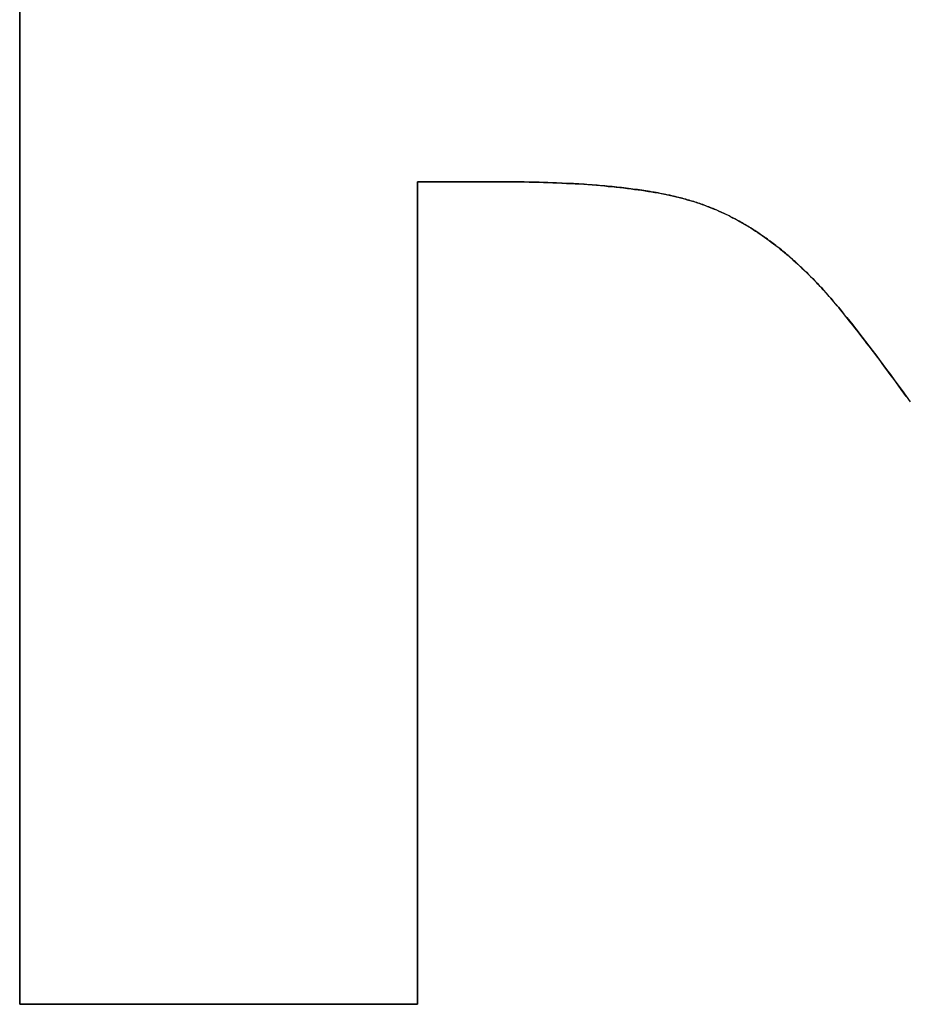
# Model space of a CAD drawing. Extents: x -4.2 to 4.1, y -6.8 to 5.8.
# Tile 61 of 214: x -2.6836 to -2.6273, y -4.1246 to -4.0621. Entities that reach past the tile are written whole.
import ezdxf

# ---------------------------------------------------------------- set-up
doc = ezdxf.new("R2010")
doc.units = 0
doc.layers.get('0').update_dxf_attribs({"linetype": 'CONTINUOUS'})

# ---------------------------------------------------------------- blocks, each defined once
blk = doc.blocks.new('*U1')
for p, q in [((-2.683601, -4.124623, 4.435), (-2.683601, -3.999623, 4.435)), ((-2.683601, -3.999623, 4.4349), (-2.683601, -4.124623, 4.4349)), ((-2.658353, -4.072413, 4.435), (-2.658353, -4.124623, 4.435)), ((-2.653208, -4.072413, 4.435), (-2.658353, -4.072413, 4.435)), ((-2.658353, -4.124623, 4.4349), (-2.658353, -4.072413, 4.4349)), ((-2.658353, -4.072413, 4.4349), (-2.653208, -4.072413, 4.4349)), ((-2.653208, -4.072413, 4.435), (-2.653208, -4.072413, 4.4349)), ((-2.658353, -4.124623, 4.435), (-2.683601, -4.124623, 4.435)), ((-2.683601, -4.124623, 4.4349), (-2.658353, -4.124623, 4.4349))]:
    blk.add_line(p, q)
at = {"extrusion": (1, 0, 0)}
for p, q in [((-2.683601, -4.124623, 4.435), (-2.683601, -3.999623, 4.435)), ((-2.683601, -3.999623, 4.4349), (-2.683601, -4.124623, 4.4349)), ((-2.683601, -4.124623, 4.435), (-2.683601, -4.124623, 4.4349))]:
    blk.add_line(p, q, dxfattribs=at)
at = {"extrusion": (0, 1, 0)}
for p, q in [((-2.653208, -4.072413, 4.435), (-2.658353, -4.072413, 4.435)), ((-2.658353, -4.072413, 4.435), (-2.658353, -4.072413, 4.4349)), ((-2.658353, -4.072413, 4.4349), (-2.653208, -4.072413, 4.4349)), ((-2.653208, -4.072413, 4.435), (-2.653208, -4.072413, 4.4349)), ((-2.658353, -4.124623, 4.435), (-2.683601, -4.124623, 4.435)), ((-2.683601, -4.124623, 4.435), (-2.683601, -4.124623, 4.4349)), ((-2.683601, -4.124623, 4.4349), (-2.658353, -4.124623, 4.4349)), ((-2.658353, -4.124623, 4.435), (-2.658353, -4.124623, 4.4349))]:
    blk.add_line(p, q, dxfattribs=at)
at = {"extrusion": (-1, 0, 0)}
for p, q in [((-2.658353, -4.072413, 4.435), (-2.658353, -4.124623, 4.435)), ((-2.658353, -4.072413, 4.435), (-2.658353, -4.072413, 4.4349)), ((-2.658353, -4.124623, 4.4349), (-2.658353, -4.072413, 4.4349)), ((-2.658353, -4.124623, 4.435), (-2.658353, -4.124623, 4.4349))]:
    blk.add_line(p, q, dxfattribs=at)
for points in [[(-2.62734, -4.08604, 4.435), (-2.6275, -4.08582, 4.435), (-2.62766, -4.0856, 4.435), (-2.62781, -4.08538, 4.435), (-2.62797, -4.08517, 4.435), (-2.62812, -4.08496, 4.435), (-2.62827, -4.08475, 4.435), (-2.62843, -4.08455, 4.435), (-2.62857, -4.08434, 4.435), (-2.62872, -4.08415, 4.435), (-2.62887, -4.08395, 4.435), (-2.62901, -4.08376, 4.435), (-2.62915, -4.08357, 4.435), (-2.62929, -4.08338, 4.435), (-2.62943, -4.0832, 4.435), (-2.62957, -4.08302, 4.435), (-2.6297, -4.08284, 4.435), (-2.62984, -4.08267, 4.435), (-2.62997, -4.08249, 4.435), (-2.6301, -4.08233, 4.435), (-2.63023, -4.08216, 4.435), (-2.63035, -4.082, 4.435), (-2.63048, -4.08184, 4.435), (-2.6306, -4.08168, 4.435), (-2.63072, -4.08153, 4.435), (-2.63084, -4.08138, 4.435), (-2.63096, -4.08123, 4.435), (-2.63107, -4.08108, 4.435), (-2.63119, -4.08094, 4.435), (-2.6313, -4.0808, 4.435), (-2.63141, -4.08067, 4.435), (-2.63152, -4.08053, 4.435), (-2.63163, -4.0804, 4.435), (-2.63173, -4.08028, 4.435), (-2.63184, -4.08015, 4.435), (-2.63194, -4.08003, 4.435), (-2.63204, -4.07991, 4.435), (-2.63214, -4.0798, 4.435), (-2.63224, -4.07969, 4.435), (-2.63233, -4.07958, 4.435), (-2.63243, -4.07947, 4.435), (-2.63252, -4.07937, 4.435), (-2.63261, -4.07927, 4.435), (-2.6327, -4.07917, 4.435), (-2.63278, -4.07908, 4.435), (-2.63287, -4.07899, 4.435), (-2.63295, -4.0789, 4.435), (-2.63304, -4.07881, 4.435), (-2.63312, -4.07872, 4.435), (-2.6332, -4.07863, 4.435), (-2.63329, -4.07855, 4.435), (-2.63337, -4.07846, 4.435), (-2.63346, -4.07838, 4.435), (-2.63354, -4.07829, 4.435), (-2.63363, -4.07821, 4.435), (-2.63371, -4.07812, 4.435), (-2.6338, -4.07804, 4.435), (-2.63388, -4.07796, 4.435), (-2.63397, -4.07788, 4.435), (-2.63406, -4.0778, 4.435), (-2.63414, -4.07772, 4.435), (-2.63423, -4.07764, 4.435), (-2.63431, -4.07756, 4.435), (-2.6344, -4.07748, 4.435), (-2.63449, -4.0774, 4.435), (-2.63457, -4.07733, 4.435), (-2.63466, -4.07725, 4.435), (-2.63475, -4.07718, 4.435), (-2.63483, -4.0771, 4.435), (-2.63492, -4.07703, 4.435), (-2.63501, -4.07695, 4.435), (-2.63509, -4.07688, 4.435), (-2.63518, -4.07681, 4.435), (-2.63527, -4.07674, 4.435), (-2.63535, -4.07667, 4.435), (-2.63544, -4.0766, 4.435), (-2.63553, -4.07653, 4.435), (-2.63562, -4.07646, 4.435), (-2.63571, -4.07639, 4.435), (-2.63579, -4.07633, 4.435), (-2.63588, -4.07626, 4.435), (-2.63597, -4.07619, 4.435), (-2.63606, -4.07613, 4.435), (-2.63615, -4.07606, 4.435), (-2.63624, -4.076, 4.435), (-2.63632, -4.07594, 4.435), (-2.63641, -4.07588, 4.435), (-2.6365, -4.07581, 4.435), (-2.63659, -4.07575, 4.435), (-2.63668, -4.07569, 4.435), (-2.63677, -4.07563, 4.435), (-2.63686, -4.07557, 4.435), (-2.63695, -4.07551, 4.435), (-2.63704, -4.07546, 4.435), (-2.63713, -4.0754, 4.435), (-2.63722, -4.07534, 4.435), (-2.63731, -4.07529, 4.435), (-2.6374, -4.07523, 4.435), (-2.63749, -4.07518, 4.435), (-2.63758, -4.07512, 4.435), (-2.63767, -4.07507, 4.435), (-2.63776, -4.07502, 4.435), (-2.63785, -4.07497, 4.435), (-2.63794, -4.07492, 4.435), (-2.63803, -4.07487, 4.435), (-2.63812, -4.07482, 4.435), (-2.63822, -4.07477, 4.435), (-2.63831, -4.07472, 4.435), (-2.6384, -4.07467, 4.435), (-2.63849, -4.07463, 4.435), (-2.63858, -4.07458, 4.435), (-2.63867, -4.07453, 4.435), (-2.63877, -4.07449, 4.435), (-2.63886, -4.07444, 4.435), (-2.63895, -4.0744, 4.435), (-2.63904, -4.07436, 4.435), (-2.63913, -4.07432, 4.435), (-2.63923, -4.07427, 4.435), (-2.63932, -4.07423, 4.435), (-2.63941, -4.07419, 4.435), (-2.63951, -4.07415, 4.435), (-2.6396, -4.07411, 4.435), (-2.63969, -4.07408, 4.435), (-2.63979, -4.07404, 4.435), (-2.63988, -4.074, 4.435), (-2.63997, -4.07397, 4.435), (-2.64007, -4.07393, 4.435), (-2.64016, -4.07389, 4.435), (-2.64025, -4.07386, 4.435), (-2.64035, -4.07383, 4.435), (-2.64044, -4.07379, 4.435), (-2.64054, -4.07376, 4.435), (-2.64063, -4.07373, 4.435), (-2.64073, -4.0737, 4.435), (-2.64083, -4.07367, 4.435), (-2.64093, -4.07364, 4.435), (-2.64103, -4.07361, 4.435), (-2.64113, -4.07358, 4.435), (-2.64124, -4.07355, 4.435), (-2.64134, -4.07352, 4.435), (-2.64145, -4.07349, 4.435), (-2.64156, -4.07346, 4.435), (-2.64167, -4.07343, 4.435), (-2.64178, -4.0734, 4.435), (-2.64189, -4.07338, 4.435), (-2.642, -4.07335, 4.435), (-2.64212, -4.07332, 4.435), (-2.64223, -4.0733, 4.435), (-2.64235, -4.07327, 4.435), (-2.64247, -4.07325, 4.435), (-2.64259, -4.07322, 4.435), (-2.64271, -4.0732, 4.435), (-2.64283, -4.07317, 4.435), (-2.64296, -4.07315, 4.435), (-2.64308, -4.07312, 4.435), (-2.64321, -4.0731, 4.435), (-2.64334, -4.07308, 4.435), (-2.64346, -4.07306, 4.435), (-2.64359, -4.07303, 4.435), (-2.64373, -4.07301, 4.435), (-2.64386, -4.07299, 4.435), (-2.64399, -4.07297, 4.435), (-2.64413, -4.07295, 4.435), (-2.64427, -4.07293, 4.435), (-2.6444, -4.07291, 4.435), (-2.64454, -4.07289, 4.435), (-2.64469, -4.07287, 4.435), (-2.64483, -4.07285, 4.435), (-2.64497, -4.07284, 4.435), (-2.64512, -4.07282, 4.435), (-2.64526, -4.0728, 4.435), (-2.64541, -4.07278, 4.435), (-2.64556, -4.07277, 4.435), (-2.64571, -4.07275, 4.435), (-2.64586, -4.07273, 4.435), (-2.64601, -4.07272, 4.435), (-2.64617, -4.0727, 4.435), (-2.64632, -4.07269, 4.435), (-2.64648, -4.07267, 4.435), (-2.64664, -4.07266, 4.435), (-2.6468, -4.07265, 4.435), (-2.64696, -4.07263, 4.435), (-2.64712, -4.07262, 4.435), (-2.64728, -4.07261, 4.435), (-2.64745, -4.0726, 4.435), (-2.64761, -4.07258, 4.435), (-2.64778, -4.07257, 4.435), (-2.64795, -4.07256, 4.435), (-2.64812, -4.07255, 4.435), (-2.64829, -4.07254, 4.435), (-2.64846, -4.07253, 4.435), (-2.64864, -4.07252, 4.435), (-2.64881, -4.07251, 4.435), (-2.64899, -4.07251, 4.435), (-2.64917, -4.0725, 4.435), (-2.64935, -4.07249, 4.435), (-2.64953, -4.07248, 4.435), (-2.64971, -4.07247, 4.435), (-2.64989, -4.07247, 4.435), (-2.65008, -4.07246, 4.435), (-2.65026, -4.07246, 4.435), (-2.65045, -4.07245, 4.435), (-2.65064, -4.07244, 4.435), (-2.65083, -4.07244, 4.435), (-2.65102, -4.07244, 4.435), (-2.65121, -4.07243, 4.435), (-2.65141, -4.07243, 4.435), (-2.6516, -4.07242, 4.435), (-2.6518, -4.07242, 4.435), (-2.65199, -4.07242, 4.435), (-2.65219, -4.07242, 4.435), (-2.65239, -4.07242, 4.435), (-2.6526, -4.07241, 4.435), (-2.6528, -4.07241, 4.435), (-2.653, -4.07241, 4.435), (-2.65321, -4.07241, 4.435)], [(-2.62734, -4.08604, 4.435), (-2.6275, -4.08582, 4.435), (-2.62766, -4.0856, 4.435), (-2.62781, -4.08538, 4.435), (-2.62797, -4.08517, 4.435), (-2.62812, -4.08496, 4.435), (-2.62827, -4.08475, 4.435), (-2.62843, -4.08455, 4.435), (-2.62857, -4.08434, 4.435), (-2.62872, -4.08415, 4.435), (-2.62887, -4.08395, 4.435), (-2.62901, -4.08376, 4.435), (-2.62915, -4.08357, 4.435), (-2.62929, -4.08338, 4.435), (-2.62943, -4.0832, 4.435), (-2.62957, -4.08302, 4.435), (-2.6297, -4.08284, 4.435), (-2.62984, -4.08267, 4.435), (-2.62997, -4.08249, 4.435), (-2.6301, -4.08233, 4.435), (-2.63023, -4.08216, 4.435), (-2.63035, -4.082, 4.435), (-2.63048, -4.08184, 4.435), (-2.6306, -4.08168, 4.435), (-2.63072, -4.08153, 4.435), (-2.63084, -4.08138, 4.435), (-2.63096, -4.08123, 4.435), (-2.63107, -4.08108, 4.435), (-2.63119, -4.08094, 4.435), (-2.6313, -4.0808, 4.435), (-2.63141, -4.08067, 4.435), (-2.63152, -4.08053, 4.435), (-2.63163, -4.0804, 4.435), (-2.63173, -4.08028, 4.435), (-2.63184, -4.08015, 4.435), (-2.63194, -4.08003, 4.435), (-2.63204, -4.07991, 4.435), (-2.63214, -4.0798, 4.435), (-2.63224, -4.07969, 4.435), (-2.63233, -4.07958, 4.435), (-2.63243, -4.07947, 4.435), (-2.63252, -4.07937, 4.435), (-2.63261, -4.07927, 4.435), (-2.6327, -4.07917, 4.435), (-2.63278, -4.07908, 4.435), (-2.63287, -4.07899, 4.435), (-2.63295, -4.0789, 4.435), (-2.63304, -4.07881, 4.435), (-2.63312, -4.07872, 4.435), (-2.6332, -4.07863, 4.435), (-2.63329, -4.07855, 4.435), (-2.63337, -4.07846, 4.435), (-2.63346, -4.07838, 4.435), (-2.63354, -4.07829, 4.435), (-2.63363, -4.07821, 4.435), (-2.63371, -4.07812, 4.435), (-2.6338, -4.07804, 4.435), (-2.63388, -4.07796, 4.435), (-2.63397, -4.07788, 4.435), (-2.63406, -4.0778, 4.435), (-2.63414, -4.07772, 4.435), (-2.63423, -4.07764, 4.435), (-2.63431, -4.07756, 4.435), (-2.6344, -4.07748, 4.435), (-2.63449, -4.0774, 4.435), (-2.63457, -4.07733, 4.435), (-2.63466, -4.07725, 4.435), (-2.63475, -4.07718, 4.435), (-2.63483, -4.0771, 4.435), (-2.63492, -4.07703, 4.435), (-2.63501, -4.07695, 4.435), (-2.63509, -4.07688, 4.435), (-2.63518, -4.07681, 4.435), (-2.63527, -4.07674, 4.435), (-2.63535, -4.07667, 4.435), (-2.63544, -4.0766, 4.435), (-2.63553, -4.07653, 4.435), (-2.63562, -4.07646, 4.435), (-2.63571, -4.07639, 4.435), (-2.63579, -4.07633, 4.435), (-2.63588, -4.07626, 4.435), (-2.63597, -4.07619, 4.435), (-2.63606, -4.07613, 4.435), (-2.63615, -4.07606, 4.435), (-2.63624, -4.076, 4.435), (-2.63632, -4.07594, 4.435), (-2.63641, -4.07588, 4.435), (-2.6365, -4.07581, 4.435), (-2.63659, -4.07575, 4.435), (-2.63668, -4.07569, 4.435), (-2.63677, -4.07563, 4.435), (-2.63686, -4.07557, 4.435), (-2.63695, -4.07551, 4.435), (-2.63704, -4.07546, 4.435), (-2.63713, -4.0754, 4.435), (-2.63722, -4.07534, 4.435), (-2.63731, -4.07529, 4.435), (-2.6374, -4.07523, 4.435), (-2.63749, -4.07518, 4.435), (-2.63758, -4.07512, 4.435), (-2.63767, -4.07507, 4.435), (-2.63776, -4.07502, 4.435), (-2.63785, -4.07497, 4.435), (-2.63794, -4.07492, 4.435), (-2.63803, -4.07487, 4.435), (-2.63812, -4.07482, 4.435), (-2.63822, -4.07477, 4.435), (-2.63831, -4.07472, 4.435), (-2.6384, -4.07467, 4.435), (-2.63849, -4.07463, 4.435), (-2.63858, -4.07458, 4.435), (-2.63867, -4.07453, 4.435), (-2.63877, -4.07449, 4.435), (-2.63886, -4.07444, 4.435), (-2.63895, -4.0744, 4.435), (-2.63904, -4.07436, 4.435), (-2.63913, -4.07432, 4.435), (-2.63923, -4.07427, 4.435), (-2.63932, -4.07423, 4.435), (-2.63941, -4.07419, 4.435), (-2.63951, -4.07415, 4.435), (-2.6396, -4.07411, 4.435), (-2.63969, -4.07408, 4.435), (-2.63979, -4.07404, 4.435), (-2.63988, -4.074, 4.435), (-2.63997, -4.07397, 4.435), (-2.64007, -4.07393, 4.435), (-2.64016, -4.07389, 4.435), (-2.64025, -4.07386, 4.435), (-2.64035, -4.07383, 4.435), (-2.64044, -4.07379, 4.435), (-2.64054, -4.07376, 4.435), (-2.64063, -4.07373, 4.435), (-2.64073, -4.0737, 4.435), (-2.64083, -4.07367, 4.435), (-2.64093, -4.07364, 4.435), (-2.64103, -4.07361, 4.435), (-2.64113, -4.07358, 4.435), (-2.64124, -4.07355, 4.435), (-2.64134, -4.07352, 4.435), (-2.64145, -4.07349, 4.435), (-2.64156, -4.07346, 4.435), (-2.64167, -4.07343, 4.435), (-2.64178, -4.0734, 4.435), (-2.64189, -4.07338, 4.435), (-2.642, -4.07335, 4.435), (-2.64212, -4.07332, 4.435), (-2.64223, -4.0733, 4.435), (-2.64235, -4.07327, 4.435), (-2.64247, -4.07325, 4.435), (-2.64259, -4.07322, 4.435), (-2.64271, -4.0732, 4.435), (-2.64283, -4.07317, 4.435), (-2.64296, -4.07315, 4.435), (-2.64308, -4.07312, 4.435), (-2.64321, -4.0731, 4.435), (-2.64334, -4.07308, 4.435), (-2.64346, -4.07306, 4.435), (-2.64359, -4.07303, 4.435), (-2.64373, -4.07301, 4.435), (-2.64386, -4.07299, 4.435), (-2.64399, -4.07297, 4.435), (-2.64413, -4.07295, 4.435), (-2.64427, -4.07293, 4.435), (-2.6444, -4.07291, 4.435), (-2.64454, -4.07289, 4.435), (-2.64469, -4.07287, 4.435), (-2.64483, -4.07285, 4.435), (-2.64497, -4.07284, 4.435), (-2.64512, -4.07282, 4.435), (-2.64526, -4.0728, 4.435), (-2.64541, -4.07278, 4.435), (-2.64556, -4.07277, 4.435), (-2.64571, -4.07275, 4.435), (-2.64586, -4.07273, 4.435), (-2.64601, -4.07272, 4.435), (-2.64617, -4.0727, 4.435), (-2.64632, -4.07269, 4.435), (-2.64648, -4.07267, 4.435), (-2.64664, -4.07266, 4.435), (-2.6468, -4.07265, 4.435), (-2.64696, -4.07263, 4.435), (-2.64712, -4.07262, 4.435), (-2.64728, -4.07261, 4.435), (-2.64745, -4.0726, 4.435), (-2.64761, -4.07258, 4.435), (-2.64778, -4.07257, 4.435), (-2.64795, -4.07256, 4.435), (-2.64812, -4.07255, 4.435), (-2.64829, -4.07254, 4.435), (-2.64846, -4.07253, 4.435), (-2.64864, -4.07252, 4.435), (-2.64881, -4.07251, 4.435), (-2.64899, -4.07251, 4.435), (-2.64917, -4.0725, 4.435), (-2.64935, -4.07249, 4.435), (-2.64953, -4.07248, 4.435), (-2.64971, -4.07247, 4.435), (-2.64989, -4.07247, 4.435), (-2.65008, -4.07246, 4.435), (-2.65026, -4.07246, 4.435), (-2.65045, -4.07245, 4.435), (-2.65064, -4.07244, 4.435), (-2.65083, -4.07244, 4.435), (-2.65102, -4.07244, 4.435), (-2.65121, -4.07243, 4.435), (-2.65141, -4.07243, 4.435), (-2.6516, -4.07242, 4.435), (-2.6518, -4.07242, 4.435), (-2.65199, -4.07242, 4.435), (-2.65219, -4.07242, 4.435), (-2.65239, -4.07242, 4.435), (-2.6526, -4.07241, 4.435), (-2.6528, -4.07241, 4.435), (-2.653, -4.07241, 4.435), (-2.65321, -4.07241, 4.435)], [(-2.65321, -4.07241, 4.4349), (-2.65288, -4.07241, 4.4349), (-2.65255, -4.07241, 4.4349), (-2.65223, -4.07242, 4.4349), (-2.65191, -4.07242, 4.4349), (-2.6516, -4.07242, 4.4349), (-2.65128, -4.07243, 4.4349), (-2.65098, -4.07244, 4.4349), (-2.65067, -4.07244, 4.4349), (-2.65037, -4.07245, 4.4349), (-2.65007, -4.07246, 4.4349), (-2.64978, -4.07247, 4.4349), (-2.64948, -4.07248, 4.4349), (-2.64919, -4.0725, 4.4349), (-2.64891, -4.07251, 4.4349), (-2.64863, -4.07252, 4.4349), (-2.64835, -4.07254, 4.4349), (-2.64808, -4.07255, 4.4349), (-2.6478, -4.07257, 4.4349), (-2.64754, -4.07259, 4.4349), (-2.64727, -4.07261, 4.4349), (-2.64701, -4.07263, 4.4349), (-2.64675, -4.07265, 4.4349), (-2.6465, -4.07267, 4.4349), (-2.64625, -4.0727, 4.4349), (-2.646, -4.07272, 4.4349), (-2.64575, -4.07275, 4.4349), (-2.64551, -4.07277, 4.4349), (-2.64528, -4.0728, 4.4349), (-2.64504, -4.07283, 4.4349), (-2.64481, -4.07286, 4.4349), (-2.64458, -4.07289, 4.4349), (-2.64436, -4.07292, 4.4349), (-2.64414, -4.07295, 4.4349), (-2.64392, -4.07298, 4.4349), (-2.64371, -4.07302, 4.4349), (-2.6435, -4.07305, 4.4349), (-2.64329, -4.07309, 4.4349), (-2.64309, -4.07312, 4.4349), (-2.64289, -4.07316, 4.4349), (-2.64269, -4.0732, 4.4349), (-2.6425, -4.07324, 4.4349), (-2.64231, -4.07328, 4.4349), (-2.64212, -4.07332, 4.4349), (-2.64194, -4.07336, 4.4349), (-2.64176, -4.07341, 4.4349), (-2.64158, -4.07345, 4.4349), (-2.64141, -4.0735, 4.4349), (-2.64124, -4.07355, 4.4349), (-2.64107, -4.07359, 4.4349), (-2.64091, -4.07364, 4.4349), (-2.64075, -4.07369, 4.4349), (-2.64059, -4.07374, 4.4349), (-2.64044, -4.07379, 4.4349), (-2.64029, -4.07385, 4.4349), (-2.64014, -4.0739, 4.4349), (-2.63999, -4.07396, 4.4349), (-2.63984, -4.07402, 4.4349), (-2.63969, -4.07408, 4.4349), (-2.63954, -4.07414, 4.4349), (-2.63939, -4.0742, 4.4349), (-2.63924, -4.07427, 4.4349), (-2.63909, -4.07433, 4.4349), (-2.63895, -4.0744, 4.4349), (-2.6388, -4.07447, 4.4349), (-2.63865, -4.07454, 4.4349), (-2.6385, -4.07462, 4.4349), (-2.63836, -4.07469, 4.4349), (-2.63821, -4.07477, 4.4349), (-2.63806, -4.07485, 4.4349), (-2.63792, -4.07493, 4.4349), (-2.63777, -4.07501, 4.4349), (-2.63763, -4.0751, 4.4349), (-2.63748, -4.07518, 4.4349), (-2.63734, -4.07527, 4.4349), (-2.63719, -4.07536, 4.4349), (-2.63705, -4.07545, 4.4349), (-2.63691, -4.07554, 4.4349), (-2.63676, -4.07564, 4.4349), (-2.63662, -4.07573, 4.4349), (-2.63648, -4.07583, 4.4349), (-2.63633, -4.07593, 4.4349), (-2.63619, -4.07603, 4.4349), (-2.63605, -4.07614, 4.4349), (-2.63591, -4.07624, 4.4349), (-2.63577, -4.07635, 4.4349), (-2.63562, -4.07646, 4.4349), (-2.63548, -4.07657, 4.4349), (-2.63534, -4.07668, 4.4349), (-2.6352, -4.07679, 4.4349), (-2.63506, -4.07691, 4.4349), (-2.63492, -4.07702, 4.4349), (-2.63478, -4.07714, 4.4349), (-2.63465, -4.07726, 4.4349), (-2.63451, -4.07739, 4.4349), (-2.63437, -4.07751, 4.4349), (-2.63423, -4.07763, 4.4349), (-2.63409, -4.07776, 4.4349), (-2.63396, -4.07789, 4.4349), (-2.63382, -4.07802, 4.4349), (-2.63368, -4.07815, 4.4349), (-2.63355, -4.07829, 4.4349), (-2.63341, -4.07843, 4.4349), (-2.63327, -4.07856, 4.4349), (-2.63314, -4.0787, 4.4349), (-2.633, -4.07884, 4.4349), (-2.63287, -4.07899, 4.4349), (-2.63273, -4.07913, 4.4349), (-2.63259, -4.07929, 4.4349), (-2.63244, -4.07945, 4.4349), (-2.63229, -4.07962, 4.4349), (-2.63214, -4.0798, 4.4349), (-2.63198, -4.07999, 4.4349), (-2.63181, -4.08018, 4.4349), (-2.63165, -4.08038, 4.4349), (-2.63147, -4.08059, 4.4349), (-2.6313, -4.08081, 4.4349), (-2.63112, -4.08103, 4.4349), (-2.63093, -4.08126, 4.4349), (-2.63074, -4.0815, 4.4349), (-2.63054, -4.08175, 4.4349), (-2.63034, -4.08201, 4.4349), (-2.63014, -4.08227, 4.4349), (-2.62993, -4.08254, 4.4349), (-2.62972, -4.08282, 4.4349), (-2.6295, -4.0831, 4.4349), (-2.62928, -4.0834, 4.4349), (-2.62906, -4.0837, 4.4349), (-2.62883, -4.08401, 4.4349), (-2.62859, -4.08432, 4.4349), (-2.62835, -4.08465, 4.4349), (-2.62811, -4.08498, 4.4349), (-2.62786, -4.08532, 4.4349), (-2.62761, -4.08566, 4.4349), (-2.62735, -4.08602, 4.4349), (-2.62709, -4.08638, 4.4349)], [(-2.65321, -4.07241, 4.4349), (-2.65288, -4.07241, 4.4349), (-2.65255, -4.07241, 4.4349), (-2.65223, -4.07242, 4.4349), (-2.65191, -4.07242, 4.4349), (-2.6516, -4.07242, 4.4349), (-2.65128, -4.07243, 4.4349), (-2.65098, -4.07244, 4.4349), (-2.65067, -4.07244, 4.4349), (-2.65037, -4.07245, 4.4349), (-2.65007, -4.07246, 4.4349), (-2.64978, -4.07247, 4.4349), (-2.64948, -4.07248, 4.4349), (-2.64919, -4.0725, 4.4349), (-2.64891, -4.07251, 4.4349), (-2.64863, -4.07252, 4.4349), (-2.64835, -4.07254, 4.4349), (-2.64808, -4.07255, 4.4349), (-2.6478, -4.07257, 4.4349), (-2.64754, -4.07259, 4.4349), (-2.64727, -4.07261, 4.4349), (-2.64701, -4.07263, 4.4349), (-2.64675, -4.07265, 4.4349), (-2.6465, -4.07267, 4.4349), (-2.64625, -4.0727, 4.4349), (-2.646, -4.07272, 4.4349), (-2.64575, -4.07275, 4.4349), (-2.64551, -4.07277, 4.4349), (-2.64528, -4.0728, 4.4349), (-2.64504, -4.07283, 4.4349), (-2.64481, -4.07286, 4.4349), (-2.64458, -4.07289, 4.4349), (-2.64436, -4.07292, 4.4349), (-2.64414, -4.07295, 4.4349), (-2.64392, -4.07298, 4.4349), (-2.64371, -4.07302, 4.4349), (-2.6435, -4.07305, 4.4349), (-2.64329, -4.07309, 4.4349), (-2.64309, -4.07312, 4.4349), (-2.64289, -4.07316, 4.4349), (-2.64269, -4.0732, 4.4349), (-2.6425, -4.07324, 4.4349), (-2.64231, -4.07328, 4.4349), (-2.64212, -4.07332, 4.4349), (-2.64194, -4.07336, 4.4349), (-2.64176, -4.07341, 4.4349), (-2.64158, -4.07345, 4.4349), (-2.64141, -4.0735, 4.4349), (-2.64124, -4.07355, 4.4349), (-2.64107, -4.07359, 4.4349), (-2.64091, -4.07364, 4.4349), (-2.64075, -4.07369, 4.4349), (-2.64059, -4.07374, 4.4349), (-2.64044, -4.07379, 4.4349), (-2.64029, -4.07385, 4.4349), (-2.64014, -4.0739, 4.4349), (-2.63999, -4.07396, 4.4349), (-2.63984, -4.07402, 4.4349), (-2.63969, -4.07408, 4.4349), (-2.63954, -4.07414, 4.4349), (-2.63939, -4.0742, 4.4349), (-2.63924, -4.07427, 4.4349), (-2.63909, -4.07433, 4.4349), (-2.63895, -4.0744, 4.4349), (-2.6388, -4.07447, 4.4349), (-2.63865, -4.07454, 4.4349), (-2.6385, -4.07462, 4.4349), (-2.63836, -4.07469, 4.4349), (-2.63821, -4.07477, 4.4349), (-2.63806, -4.07485, 4.4349), (-2.63792, -4.07493, 4.4349), (-2.63777, -4.07501, 4.4349), (-2.63763, -4.0751, 4.4349), (-2.63748, -4.07518, 4.4349), (-2.63734, -4.07527, 4.4349), (-2.63719, -4.07536, 4.4349), (-2.63705, -4.07545, 4.4349), (-2.63691, -4.07554, 4.4349), (-2.63676, -4.07564, 4.4349), (-2.63662, -4.07573, 4.4349), (-2.63648, -4.07583, 4.4349), (-2.63633, -4.07593, 4.4349), (-2.63619, -4.07603, 4.4349), (-2.63605, -4.07614, 4.4349), (-2.63591, -4.07624, 4.4349), (-2.63577, -4.07635, 4.4349), (-2.63562, -4.07646, 4.4349), (-2.63548, -4.07657, 4.4349), (-2.63534, -4.07668, 4.4349), (-2.6352, -4.07679, 4.4349), (-2.63506, -4.07691, 4.4349), (-2.63492, -4.07702, 4.4349), (-2.63478, -4.07714, 4.4349), (-2.63465, -4.07726, 4.4349), (-2.63451, -4.07739, 4.4349), (-2.63437, -4.07751, 4.4349), (-2.63423, -4.07763, 4.4349), (-2.63409, -4.07776, 4.4349), (-2.63396, -4.07789, 4.4349), (-2.63382, -4.07802, 4.4349), (-2.63368, -4.07815, 4.4349), (-2.63355, -4.07829, 4.4349), (-2.63341, -4.07843, 4.4349), (-2.63327, -4.07856, 4.4349), (-2.63314, -4.0787, 4.4349), (-2.633, -4.07884, 4.4349), (-2.63287, -4.07899, 4.4349), (-2.63273, -4.07913, 4.4349), (-2.63259, -4.07929, 4.4349), (-2.63244, -4.07945, 4.4349), (-2.63229, -4.07962, 4.4349), (-2.63214, -4.0798, 4.4349), (-2.63198, -4.07999, 4.4349), (-2.63181, -4.08018, 4.4349), (-2.63165, -4.08038, 4.4349), (-2.63147, -4.08059, 4.4349), (-2.6313, -4.08081, 4.4349), (-2.63112, -4.08103, 4.4349), (-2.63093, -4.08126, 4.4349), (-2.63074, -4.0815, 4.4349), (-2.63054, -4.08175, 4.4349), (-2.63034, -4.08201, 4.4349), (-2.63014, -4.08227, 4.4349), (-2.62993, -4.08254, 4.4349), (-2.62972, -4.08282, 4.4349), (-2.6295, -4.0831, 4.4349), (-2.62928, -4.0834, 4.4349), (-2.62906, -4.0837, 4.4349), (-2.62883, -4.08401, 4.4349), (-2.62859, -4.08432, 4.4349), (-2.62835, -4.08465, 4.4349), (-2.62811, -4.08498, 4.4349), (-2.62786, -4.08532, 4.4349), (-2.62761, -4.08566, 4.4349), (-2.62735, -4.08602, 4.4349), (-2.62709, -4.08638, 4.4349)]]:
    blk.add_polyline3d(points)

msp = doc.modelspace()

# ---------------------------------------------------------------- block references
msp.add_blockref('*U1', (0, 0))

doc.saveas('drawing.dxf')
